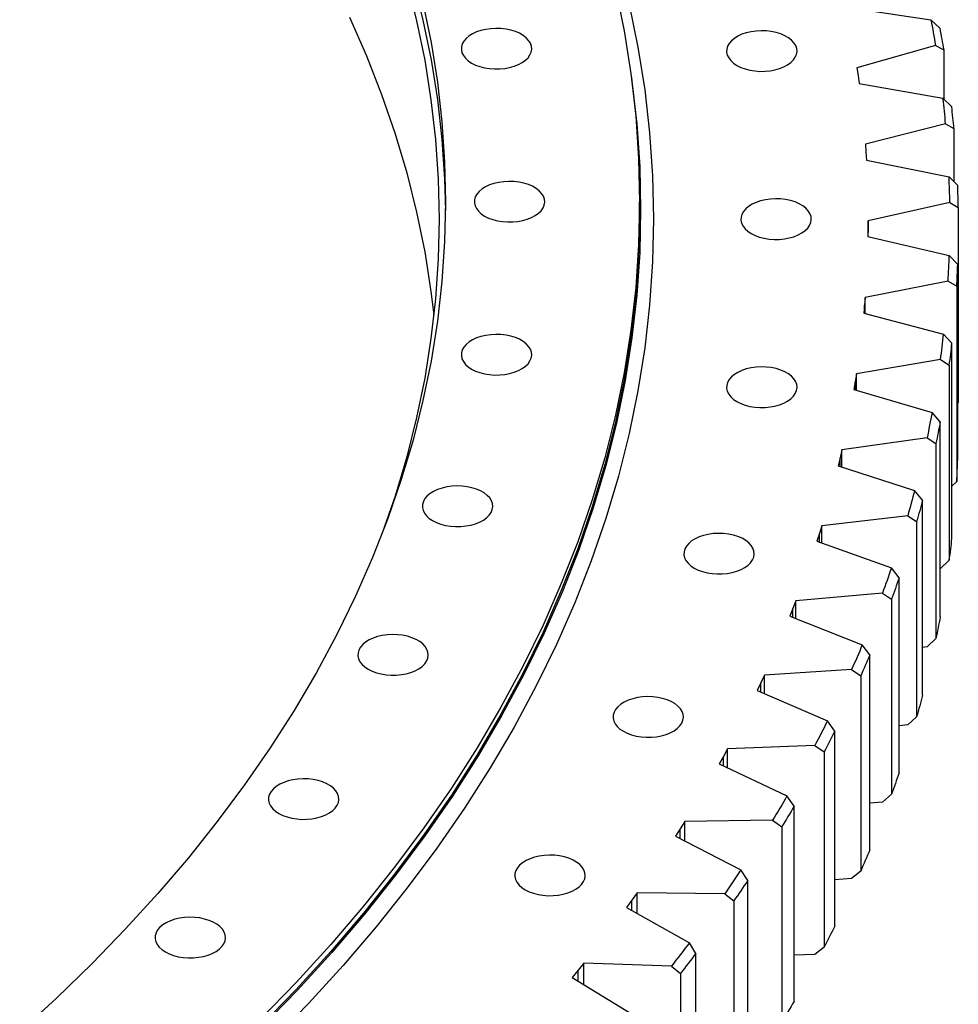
# Model space of a CAD drawing. Header units: millimetres. Extents: x -1616 to 13088, y -27 to 11384.
# Tile 15 of 17: x 8694 to 9134, y 5409 to 5870. Entities that reach past the tile are written whole.
import ezdxf

# ---------------------------------------------------------------- set-up
doc = ezdxf.new("R2010")
doc.units = ezdxf.units.MM
doc.header["$LTSCALE"] = 50

msp = doc.modelspace()

# ---------------------------------------------------------------- linework, layer by layer
at = {"color": 7, "linetype": 'Continuous', "lineweight": 25}
for p, q in [((9081, 5875.93), (9120.8, 5870)), ((9124.95, 5866.12), (9120.8, 5870)), ((9122.93, 5858.09), (9086.07, 5847.59)), ((9122.93, 5858.09), (9126.77, 5855.92)), ((9126.77, 5855.92), (9126.77, 5832.95)), ((9086.07, 5847.59), (9086.62, 5843.89)), ((9086.62, 5843.89), (9087.11, 5840.19)), ((9087.11, 5840.19), (9126.43, 5833.27)), ((9130.53, 5829.29), (9126.43, 5833.27)), ((9127.67, 5821.33), (9090.05, 5811.76)), ((9127.67, 5821.33), (9131.58, 5819.05)), ((9131.58, 5819.05), (9131.58, 5794.13)), ((9090.05, 5811.76), (9090.33, 5808.05)), ((9090.33, 5808.05), (9090.54, 5804.34)), ((9090.54, 5804.34), (9129.3, 5796.44)), ((9133.34, 5792.35), (9129.3, 5796.44)), ((8984.2, 5781.53), (8984.2, 5784.8)), ((9129.64, 5784.47), (9091.34, 5775.85)), ((9129.64, 5784.47), (9133.63, 5782.1)), ((9133.63, 5782.1), (9133.63, 5690.65)), ((9091.34, 5775.85), (9091.34, 5772.14)), ((9091.34, 5768.41), (9091.34, 5775.85)), ((9091.34, 5772.14), (9091.27, 5768.43)), ((9091.27, 5768.43), (9129.41, 5759.57)), ((9133.38, 5755.39), (9129.41, 5759.57)), ((9133.38, 5663.93), (9133.38, 5755.39)), ((9128.85, 5747.61), (9089.93, 5739.95)), ((9128.85, 5747.61), (9132.9, 5745.14)), ((9132.9, 5745.14), (9132.9, 5653.68)), ((9089.93, 5739.95), (9089.65, 5736.25)), ((9089.93, 5732.37), (9089.93, 5739.95)), ((9089.65, 5736.25), (9089.31, 5732.54)), ((9089.31, 5732.54), (9126.74, 5722.74)), ((9130.64, 5718.45), (9126.74, 5722.74)), ((9130.64, 5627), (9130.64, 5718.45)), ((9125.29, 5710.79), (9085.83, 5704.12)), ((9125.29, 5710.79), (9129.39, 5708.22)), ((9129.39, 5708.22), (9129.39, 5616.77)), ((9085.28, 5700.42), (9084.65, 5696.73)), ((9085.83, 5704.12), (9085.28, 5700.42)), ((9085.83, 5696.38), (9085.83, 5704.12)), ((9084.65, 5696.73), (9121.32, 5686)), ((9133.63, 5690.65), (9133.38, 5690.39)), ((9125.13, 5681.62), (9121.32, 5686)), ((9125.13, 5590.16), (9125.13, 5681.62)), ((9118.97, 5674.11), (9079.05, 5668.43)), ((9118.97, 5674.11), (9123.12, 5671.43)), ((9079.05, 5668.43), (9078.22, 5664.75)), ((9079.05, 5660.51), (9079.05, 5668.43)), ((9123.12, 5671.43), (9123.12, 5579.98)), ((9078.22, 5664.75), (9077.31, 5661.07)), ((9077.31, 5661.07), (9113.14, 5649.43)), ((9116.87, 5644.96), (9113.14, 5649.43)), ((9132.9, 5653.68), (9130.64, 5651.42)), ((9116.87, 5553.5), (9116.87, 5644.96)), ((9109.9, 5637.61), (9069.6, 5632.93)), ((9109.9, 5637.61), (9114.09, 5634.83)), ((9069.6, 5632.93), (9068.48, 5629.28)), ((9069.6, 5624.81), (9069.6, 5632.93)), ((9114.09, 5634.83), (9114.09, 5543.38)), ((9068.48, 5629.28), (9067.31, 5625.63)), ((9067.31, 5625.63), (9102.23, 5613.11)), ((9105.86, 5608.54), (9102.23, 5613.11)), ((9125.29, 5612.81), (9125.13, 5612.78)), ((9129.39, 5616.77), (9125.29, 5612.81)), ((9105.86, 5517.08), (9105.86, 5608.54)), ((9098.1, 5601.37), (9057.48, 5597.71)), ((9098.1, 5601.37), (9102.33, 5598.49)), ((9102.33, 5598.49), (9102.33, 5507.04)), ((9056.1, 5594.09), (9054.65, 5590.47)), ((9057.48, 5597.71), (9056.1, 5594.09)), ((9057.48, 5589.35), (9057.48, 5597.71)), ((9054.65, 5590.47), (9088.6, 5577.09)), ((9092.13, 5572.43), (9088.6, 5577.09)), ((9118.97, 5576.12), (9116.87, 5575.82)), ((9123.12, 5579.98), (9118.97, 5576.12)), ((9092.13, 5480.97), (9092.13, 5572.43)), ((9042.74, 5562.82), (9041.09, 5559.24)), ((9083.6, 5565.47), (9042.74, 5562.82)), ((9042.74, 5554.2), (9042.74, 5562.82)), ((9083.6, 5565.47), (9087.85, 5562.48)), ((9087.85, 5562.48), (9087.85, 5471.03)), ((9041.09, 5559.24), (9039.37, 5555.66)), ((9039.37, 5555.66), (9072.28, 5541.44)), ((9114.09, 5543.38), (9109.9, 5539.62)), ((9075.71, 5536.69), (9072.28, 5541.44)), ((9109.9, 5539.62), (9105.86, 5539.16)), ((9075.71, 5445.24), (9075.71, 5536.69)), ((9066.41, 5529.96), (9025.4, 5528.34)), ((9066.41, 5529.96), (9070.68, 5526.86)), ((9023.48, 5524.8), (9021.49, 5521.27)), ((9025.4, 5528.34), (9023.48, 5524.8)), ((9025.4, 5519.42), (9025.4, 5528.34)), ((9070.68, 5526.86), (9070.68, 5435.41)), ((9021.49, 5521.27), (9053.3, 5506.24)), ((9056.61, 5501.41), (9053.3, 5506.24)), ((9102.33, 5507.04), (9098.1, 5503.39)), ((9098.1, 5503.39), (9092.13, 5502.85)), ((9056.61, 5409.95), (9056.61, 5501.41)), ((9005.48, 5494.32), (9003.29, 5490.83)), ((9046.58, 5494.91), (9005.48, 5494.32)), ((9005.48, 5485.06), (9005.48, 5494.32)), ((9046.58, 5494.91), (9050.85, 5491.71)), ((9003.29, 5490.83), (9001.05, 5487.35)), ((9050.85, 5491.71), (9050.85, 5400.26)), ((9001.05, 5487.35), (9031.7, 5471.54)), ((9034.89, 5466.63), (9031.7, 5471.54)), ((9087.85, 5471.03), (9083.6, 5467.48)), ((9034.89, 5375.18), (9034.89, 5466.63)), ((9083.6, 5467.48), (9075.71, 5466.97)), ((8983.03, 5460.83), (8980.58, 5457.4)), ((9024.13, 5460.39), (8983.03, 5460.83)), ((8983.03, 5451.19), (8983.03, 5460.83)), ((9024.13, 5460.39), (9028.41, 5457.08)), ((8980.58, 5457.4), (8978.08, 5453.98)), ((9028.41, 5457.08), (9028.41, 5365.63)), ((8978.08, 5453.98), (9007.52, 5437.42)), ((9010.58, 5432.43), (9007.52, 5437.42)), ((9010.58, 5340.97), (9010.58, 5432.43)), ((9070.68, 5435.41), (9066.41, 5431.97)), ((8958.09, 5427.93), (8955.38, 5424.56)), ((8999.12, 5426.47), (8958.09, 5427.93)), ((8958.09, 5417.86), (8958.09, 5427.93)), ((9066.41, 5431.97), (9056.61, 5431.59)), ((8955.38, 5424.56), (8952.62, 5421.21)), ((8999.12, 5426.47), (9003.39, 5423.05)), ((8952.62, 5421.21), (8980.79, 5403.93)), ((9003.39, 5423.05), (9003.39, 5331.6))]:
    msp.add_line(p, q, dxfattribs=at)
at = {"color": 82, "linetype": 'Continuous', "lineweight": 25}
for p, q in [((9091.34, 5768.42), (9091.34, 5772.14)), ((9089.65, 5732.45), (9089.65, 5736.25)), ((9085.28, 5696.55), (9085.28, 5700.42)), ((9078.22, 5660.78), (9078.22, 5664.75)), ((9068.48, 5625.21), (9068.48, 5629.28)), ((9056.1, 5589.9), (9056.1, 5594.09)), ((9041.09, 5554.92), (9041.09, 5559.24)), ((9023.48, 5520.33), (9023.48, 5524.8)), ((9003.29, 5486.19), (9003.29, 5490.83)), ((8980.58, 5452.57), (8980.58, 5457.4)), ((8955.38, 5419.52), (8955.38, 5424.56))]:
    msp.add_line(p, q, dxfattribs=at)
at = {"color": 7, "linetype": 'Continuous', "lineweight": 25, "flags": 128}
for points in [[(8972.84, 5884.9), (8976.93, 5864.96), (8980.11, 5844.97), (8982.38, 5824.94), (8983.75, 5804.87), (8984.2, 5784.8), (8983.75, 5764.72), (8982.38, 5744.66), (8980.11, 5724.62), (8976.93, 5704.63), (8972.84, 5684.69), (8967.85, 5664.82), (8961.96, 5645.04), (8955.17, 5625.34), (8947.5, 5605.76), (8938.94, 5586.3), (8929.5, 5566.98), (8919.18, 5547.8), (8908, 5528.79), (8895.97, 5509.96), (8883.08, 5491.31), (8869.35, 5472.86), (8854.79, 5454.63), (8839.41, 5436.62), (8823.21, 5418.85), (8806.22, 5401.33)], [(8875.01, 5888.12), (8879.64, 5869.65), (8883.44, 5851.13), (8886.4, 5832.55), (8888.51, 5813.93), (8889.78, 5795.29), (8890.2, 5776.63), (8889.78, 5757.98), (8888.51, 5739.33), (8886.4, 5720.72), (8883.44, 5702.14), (8879.64, 5683.61), (8875.01, 5665.15), (8869.53, 5646.76), (8863.56, 5629.38)], [(8877.97, 5888.39), (8882.62, 5869.88), (8886.43, 5851.31), (8889.39, 5832.68), (8891.51, 5814.02), (8892.78, 5795.33), (8893.18, 5780.71)], [(8882.62, 5878.04), (8886.43, 5859.47), (8889.39, 5840.85), (8891.51, 5822.19), (8892.78, 5803.5), (8893.2, 5784.8), (8892.78, 5766.1), (8891.51, 5747.41), (8889.39, 5728.75), (8886.43, 5710.12), (8882.62, 5691.55), (8877.97, 5673.04), (8872.48, 5654.61), (8866.16, 5636.27), (8859.01, 5618.03), (8851.04, 5599.9), (8842.24, 5581.9), (8832.64, 5564.04), (8822.22, 5546.33), (8811.01, 5528.78), (8799.01, 5511.41), (8786.22, 5494.23), (8772.65, 5477.24), (8758.32, 5460.47), (8743.24, 5443.92), (8727.41, 5427.6), (8710.85, 5411.53), (8693.56, 5395.71)], [(8979.28, 5877.31), (8983.39, 5857.27), (8986.59, 5837.18), (8988.87, 5817.05), (8990.25, 5796.89), (8990.7, 5776.71), (8990.25, 5756.54), (8988.87, 5736.38), (8986.59, 5716.25), (8983.39, 5696.16), (8979.28, 5676.12), (8974.27, 5656.15), (8968.35, 5636.27), (8961.53, 5616.48), (8953.82, 5596.8), (8945.22, 5577.25), (8935.73, 5557.83), (8925.36, 5538.56), (8914.13, 5519.46), (8902.03, 5500.53), (8889.08, 5481.79), (8875.29, 5463.25), (8860.66, 5444.93), (8845.2, 5426.83), (8828.93, 5408.98), (8811.85, 5391.37)], [(8848.14, 5871.26), (8856.1, 5853.18), (8863.23, 5834.98), (8869.53, 5816.68), (8875.01, 5798.3), (8879.64, 5779.83), (8883.44, 5761.31), (8886.4, 5742.73), (8887.75, 5731.72)], [(9120.8, 5870), (9121.09, 5868.51), (9121.36, 5867.03), (9121.64, 5865.54), (9121.91, 5864.05), (9122.17, 5862.56), (9122.43, 5861.07), (9122.68, 5859.58), (9122.93, 5858.09)], [(8905.43, 5849.78), (8907.26, 5848.87), (8909.29, 5848.13), (8911.49, 5847.56), (8913.81, 5847.18), (8916.2, 5847.01), (8918.61, 5847.03), (8920.98, 5847.26), (8923.28, 5847.68), (8925.44, 5848.3), (8927.42, 5849.09), (8929.19, 5850.03), (8930.69, 5851.12), (8931.91, 5852.32), (8932.81, 5853.61), (8933.38, 5854.96), (8933.6, 5856.34), (8933.47, 5857.73), (8932.99, 5859.09), (8932.17, 5860.4), (8931.03, 5861.63), (8929.59, 5862.74), (8927.89, 5863.73), (8925.95, 5864.56), (8923.83, 5865.21), (8921.57, 5865.69), (8919.2, 5865.97), (8916.8, 5866.04), (8914.4, 5865.91), (8912.06, 5865.59), (8909.83, 5865.07), (8907.75, 5864.36), (8905.87, 5863.49), (8904.23, 5862.48), (8902.86, 5861.33), (8901.8, 5860.08), (8901.06, 5858.76), (8900.67, 5857.39), (8900.63, 5856), (8900.93, 5854.62), (8901.58, 5853.28), (8902.57, 5852.01), (8903.86, 5850.83), (8905.43, 5849.78)], [(9029.83, 5848.69), (9031.65, 5847.78), (9033.69, 5847.03), (9035.89, 5846.47), (9038.21, 5846.09), (9040.6, 5845.91), (9043, 5845.94), (9045.38, 5846.17), (9047.67, 5846.59), (9049.84, 5847.21), (9051.82, 5847.99), (9053.58, 5848.94), (9055.09, 5850.03), (9056.31, 5851.23), (9057.21, 5852.51), (9057.78, 5853.87), (9058, 5855.25), (9057.86, 5856.64), (9057.38, 5858), (9056.56, 5859.31), (9055.42, 5860.53), (9053.99, 5861.65), (9052.28, 5862.63), (9050.35, 5863.46), (9048.23, 5864.12), (9045.96, 5864.6), (9043.6, 5864.87), (9041.2, 5864.95), (9038.8, 5864.82), (9036.46, 5864.49), (9034.22, 5863.97), (9032.15, 5863.27), (9030.27, 5862.4), (9028.63, 5861.38), (9027.26, 5860.24), (9026.2, 5858.99), (9025.46, 5857.67), (9025.07, 5856.29), (9025.02, 5854.9), (9025.33, 5853.52), (9025.98, 5852.19), (9026.97, 5850.92), (9028.26, 5849.74), (9029.83, 5848.69)], [(9124.95, 5866.12), (9125.19, 5864.84), (9125.42, 5863.57), (9125.65, 5862.3), (9125.88, 5861.02), (9126.11, 5859.75), (9126.33, 5858.47), (9126.55, 5857.2), (9126.77, 5855.92)], [(8980.34, 5843.23), (8980.61, 5841.32), (8982.88, 5821.28), (8984.25, 5801.21), (8984.7, 5781.12), (8984.25, 5761.04), (8982.88, 5740.97), (8980.61, 5720.93), (8977.42, 5700.93), (8973.33, 5680.98), (8968.34, 5661.1), (8962.45, 5641.31), (8955.66, 5621.61), (8947.98, 5602.02), (8939.42, 5582.55), (8929.98, 5563.22), (8919.66, 5544.04), (8908.47, 5525.02), (8896.43, 5506.18), (8883.54, 5487.52), (8869.81, 5469.07), (8855.24, 5450.83), (8839.85, 5432.81), (8823.65, 5415.04), (8806.65, 5397.52)], [(8911.54, 5778.06), (8913.36, 5777.15), (8915.39, 5776.41), (8917.59, 5775.84), (8919.91, 5775.46), (8922.3, 5775.29), (8924.71, 5775.31), (8927.09, 5775.54), (8929.38, 5775.96), (8931.54, 5776.58), (8933.53, 5777.37), (8935.29, 5778.31), (8936.8, 5779.4), (8938.01, 5780.6), (8938.92, 5781.89), (8939.48, 5783.24), (8939.7, 5784.62), (8939.57, 5786.01), (8939.09, 5787.37), (8938.27, 5788.68), (8937.13, 5789.91), (8935.69, 5791.02), (8933.99, 5792.01), (8932.06, 5792.84), (8929.93, 5793.49), (8927.67, 5793.97), (8925.31, 5794.24), (8922.9, 5794.32), (8920.5, 5794.19), (8918.16, 5793.87), (8915.93, 5793.35), (8913.85, 5792.64), (8911.97, 5791.77), (8910.33, 5790.76), (8908.97, 5789.61), (8907.9, 5788.36), (8907.17, 5787.04), (8906.77, 5785.67), (8906.73, 5784.28), (8907.04, 5782.9), (8907.69, 5781.56), (8908.67, 5780.29), (8909.96, 5779.11), (8911.54, 5778.06)], [(9036.54, 5769.9), (9038.36, 5768.99), (9040.39, 5768.24), (9042.59, 5767.67), (9044.91, 5767.3), (9047.3, 5767.12), (9049.71, 5767.15), (9052.09, 5767.37), (9054.38, 5767.8), (9056.54, 5768.41), (9058.53, 5769.2), (9060.29, 5770.15), (9061.8, 5771.23), (9063.01, 5772.43), (9063.92, 5773.72), (9064.48, 5775.07), (9064.7, 5776.46), (9064.57, 5777.85), (9064.09, 5779.21), (9063.27, 5780.52), (9062.13, 5781.74), (9060.69, 5782.86), (9058.99, 5783.84), (9057.06, 5784.67), (9054.93, 5785.33), (9052.67, 5785.8), (9050.31, 5786.08), (9047.9, 5786.16), (9045.5, 5786.03), (9043.16, 5785.7), (9040.93, 5785.18), (9038.85, 5784.48), (9036.97, 5783.61), (9035.33, 5782.59), (9033.97, 5781.44), (9032.9, 5780.2), (9032.17, 5778.87), (9031.77, 5777.5), (9031.73, 5776.11), (9032.04, 5774.73), (9032.69, 5773.39), (9033.67, 5772.12), (9034.96, 5770.95), (9036.54, 5769.9)], [(8984.2, 5781.53), (8983.75, 5761.46), (8982.38, 5741.39), (8980.11, 5721.36), (8976.93, 5701.37), (8972.84, 5681.43), (8967.85, 5661.56), (8961.96, 5641.77), (8955.17, 5622.08), (8947.5, 5602.5), (8938.94, 5583.04), (8929.5, 5563.71), (8919.18, 5544.54), (8908, 5525.53), (8895.97, 5506.69), (8883.08, 5488.04), (8869.35, 5469.59), (8854.79, 5451.36), (8839.41, 5433.35), (8823.21, 5415.59), (8806.22, 5398.07)], [(8905.43, 5706.34), (8907.26, 5705.43), (8909.29, 5704.69), (8911.49, 5704.12), (8913.81, 5703.74), (8916.2, 5703.57), (8918.61, 5703.59), (8920.98, 5703.82), (8923.28, 5704.24), (8925.44, 5704.86), (8927.42, 5705.65), (8929.19, 5706.59), (8930.69, 5707.68), (8931.91, 5708.88), (8932.81, 5710.17), (8933.38, 5711.52), (8933.6, 5712.9), (8933.47, 5714.29), (8932.99, 5715.65), (8932.17, 5716.96), (8931.03, 5718.19), (8929.59, 5719.3), (8927.89, 5720.29), (8925.95, 5721.12), (8923.83, 5721.77), (8921.57, 5722.25), (8919.2, 5722.52), (8916.8, 5722.6), (8914.4, 5722.47), (8912.06, 5722.15), (8909.83, 5721.63), (8907.75, 5720.92), (8905.87, 5720.05), (8904.23, 5719.04), (8902.86, 5717.89), (8901.8, 5716.64), (8901.06, 5715.32), (8900.67, 5713.95), (8900.63, 5712.56), (8900.93, 5711.18), (8901.58, 5709.84), (8902.57, 5708.57), (8903.86, 5707.39), (8905.43, 5706.34)], [(9029.83, 5691.1), (9031.65, 5690.19), (9033.69, 5689.45), (9035.89, 5688.88), (9038.21, 5688.5), (9040.6, 5688.33), (9043, 5688.35), (9045.38, 5688.58), (9047.67, 5689.01), (9049.84, 5689.62), (9051.82, 5690.41), (9053.58, 5691.35), (9055.09, 5692.44), (9056.31, 5693.64), (9057.21, 5694.93), (9057.78, 5696.28), (9058, 5697.66), (9057.86, 5699.05), (9057.38, 5700.42), (9056.56, 5701.72), (9055.42, 5702.95), (9053.99, 5704.06), (9052.28, 5705.05), (9050.35, 5705.88), (9048.23, 5706.54), (9045.96, 5707.01), (9043.6, 5707.29), (9041.2, 5707.36), (9038.8, 5707.24), (9036.46, 5706.91), (9034.22, 5706.39), (9032.15, 5705.69), (9030.27, 5704.82), (9028.63, 5703.8), (9027.26, 5702.65), (9026.2, 5701.4), (9025.46, 5700.08), (9025.07, 5698.71), (9025.02, 5697.32), (9025.33, 5695.94), (9025.98, 5694.6), (9026.97, 5693.33), (9028.26, 5692.16), (9029.83, 5691.1)], [(9121.32, 5686), (9121.04, 5684.51), (9120.76, 5683.02), (9120.47, 5681.54), (9120.18, 5680.05), (9119.88, 5678.56), (9119.58, 5677.08), (9119.28, 5675.59), (9118.97, 5674.11)], [(9125.13, 5681.62), (9124.89, 5680.34), (9124.65, 5679.07), (9124.4, 5677.8), (9124.15, 5676.52), (9123.9, 5675.25), (9123.64, 5673.98), (9123.38, 5672.7), (9123.12, 5671.43)], [(8887.18, 5635.31), (8889.01, 5634.4), (8891.04, 5633.66), (8893.24, 5633.09), (8895.56, 5632.71), (8897.95, 5632.54), (8900.35, 5632.56), (8902.73, 5632.79), (8905.02, 5633.21), (8907.19, 5633.83), (8909.17, 5634.62), (8910.94, 5635.56), (8912.44, 5636.65), (8913.66, 5637.85), (8914.56, 5639.14), (8915.13, 5640.49), (8915.35, 5641.87), (8915.22, 5643.26), (8914.73, 5644.62), (8913.92, 5645.93), (8912.77, 5647.16), (8911.34, 5648.27), (8909.63, 5649.26), (8907.7, 5650.09), (8905.58, 5650.74), (8903.31, 5651.22), (8900.95, 5651.49), (8898.55, 5651.57), (8896.15, 5651.44), (8893.81, 5651.12), (8891.57, 5650.6), (8889.5, 5649.89), (8887.62, 5649.02), (8885.98, 5648.01), (8884.61, 5646.86), (8883.55, 5645.61), (8882.81, 5644.29), (8882.42, 5642.92), (8882.37, 5641.53), (8882.68, 5640.15), (8883.33, 5638.81), (8884.32, 5637.54), (8885.61, 5636.36), (8887.18, 5635.31)], [(9113.14, 5649.43), (9112.75, 5647.95), (9112.36, 5646.47), (9111.96, 5645), (9111.56, 5643.52), (9111.15, 5642.04), (9110.74, 5640.56), (9110.32, 5639.09), (9109.9, 5637.61)], [(9116.87, 5644.96), (9116.53, 5643.69), (9116.2, 5642.42), (9115.85, 5641.16), (9115.51, 5639.89), (9115.16, 5638.63), (9114.81, 5637.36), (9114.45, 5636.09), (9114.09, 5634.83)], [(9009.78, 5613.07), (9011.6, 5612.16), (9013.64, 5611.41), (9015.84, 5610.85), (9018.16, 5610.47), (9020.54, 5610.29), (9022.95, 5610.32), (9025.33, 5610.55), (9027.62, 5610.97), (9029.78, 5611.58), (9031.77, 5612.37), (9033.53, 5613.32), (9035.04, 5614.4), (9036.26, 5615.6), (9037.16, 5616.89), (9037.73, 5618.25), (9037.95, 5619.63), (9037.81, 5621.02), (9037.33, 5622.38), (9036.51, 5623.69), (9035.37, 5624.91), (9033.94, 5626.03), (9032.23, 5627.01), (9030.3, 5627.84), (9028.18, 5628.5), (9025.91, 5628.97), (9023.55, 5629.25), (9021.15, 5629.33), (9018.75, 5629.2), (9016.41, 5628.87), (9014.17, 5628.35), (9012.09, 5627.65), (9010.21, 5626.78), (9008.57, 5625.76), (9007.21, 5624.62), (9006.15, 5623.37), (9005.41, 5622.04), (9005.02, 5620.67), (9004.97, 5619.28), (9005.28, 5617.9), (9005.93, 5616.56), (9006.91, 5615.29), (9008.21, 5614.12), (9009.78, 5613.07)], [(9102.23, 5613.11), (9101.73, 5611.64), (9101.22, 5610.17), (9100.72, 5608.7), (9100.2, 5607.24), (9099.68, 5605.77), (9099.16, 5604.3), (9098.63, 5602.84), (9098.1, 5601.37)], [(9105.86, 5608.54), (9105.43, 5607.28), (9105, 5606.02), (9104.56, 5604.77), (9104.12, 5603.51), (9103.68, 5602.25), (9103.23, 5601), (9102.78, 5599.74), (9102.33, 5598.49)], [(9125.13, 5590.16), (9124.89, 5588.89), (9124.65, 5587.62), (9124.4, 5586.34), (9124.15, 5585.07), (9123.9, 5583.8), (9123.64, 5582.52), (9123.38, 5581.25), (9123.12, 5579.98)], [(8856.96, 5565.66), (8858.78, 5564.75), (8860.81, 5564), (8863.01, 5563.43), (8865.33, 5563.06), (8867.72, 5562.88), (8870.13, 5562.91), (8872.51, 5563.13), (8874.8, 5563.56), (8876.96, 5564.17), (8878.95, 5564.96), (8880.71, 5565.91), (8882.22, 5566.99), (8883.44, 5568.19), (8884.34, 5569.48), (8884.9, 5570.83), (8885.12, 5572.22), (8884.99, 5573.61), (8884.51, 5574.97), (8883.69, 5576.28), (8882.55, 5577.5), (8881.11, 5578.62), (8879.41, 5579.6), (8877.48, 5580.43), (8875.36, 5581.09), (8873.09, 5581.56), (8870.73, 5581.84), (8868.32, 5581.92), (8865.93, 5581.79), (8863.58, 5581.46), (8861.35, 5580.94), (8859.27, 5580.24), (8857.39, 5579.37), (8855.75, 5578.35), (8854.39, 5577.21), (8853.33, 5575.96), (8852.59, 5574.63), (8852.19, 5573.26), (8852.15, 5571.87), (8852.46, 5570.49), (8853.11, 5569.15), (8854.09, 5567.88), (8855.38, 5566.71), (8856.96, 5565.66)], [(9088.6, 5577.09), (9087.99, 5575.63), (9087.38, 5574.18), (9086.76, 5572.72), (9086.13, 5571.27), (9085.51, 5569.82), (9084.87, 5568.37), (9084.24, 5566.92), (9083.6, 5565.47)], [(9092.13, 5572.43), (9091.61, 5571.18), (9091.08, 5569.94), (9090.55, 5568.69), (9090.02, 5567.45), (9089.48, 5566.21), (9088.94, 5564.96), (9088.39, 5563.72), (9087.85, 5562.48)], [(8976.58, 5536.54), (8978.4, 5535.64), (8980.43, 5534.89), (8982.63, 5534.32), (8984.95, 5533.95), (8987.34, 5533.77), (8989.75, 5533.79), (8992.12, 5534.02), (8994.42, 5534.45), (8996.58, 5535.06), (8998.56, 5535.85), (9000.33, 5536.79), (9001.84, 5537.88), (9003.05, 5539.08), (9003.95, 5540.37), (9004.52, 5541.72), (9004.74, 5543.11), (9004.61, 5544.49), (9004.13, 5545.86), (9003.31, 5547.16), (9002.17, 5548.39), (9000.73, 5549.51), (8999.03, 5550.49), (8997.1, 5551.32), (8994.97, 5551.98), (8992.71, 5552.45), (8990.35, 5552.73), (8987.94, 5552.8), (8985.54, 5552.68), (8983.2, 5552.35), (8980.97, 5551.83), (8978.89, 5551.13), (8977.01, 5550.26), (8975.37, 5549.24), (8974, 5548.09), (8972.94, 5546.84), (8972.21, 5545.52), (8971.81, 5544.15), (8971.77, 5542.76), (8972.08, 5541.38), (8972.73, 5540.04), (8973.71, 5538.77), (8975, 5537.6), (8976.58, 5536.54)], [(9116.87, 5553.5), (9116.53, 5552.24), (9116.2, 5550.97), (9115.85, 5549.7), (9115.51, 5548.44), (9115.16, 5547.17), (9114.81, 5545.91), (9114.45, 5544.64), (9114.09, 5543.38)], [(9072.28, 5541.44), (9071.56, 5540), (9070.84, 5538.57), (9070.11, 5537.13), (9069.38, 5535.69), (9068.65, 5534.26), (9067.91, 5532.82), (9067.16, 5531.39), (9066.41, 5529.96)], [(9075.71, 5536.69), (9075.09, 5535.46), (9074.47, 5534.23), (9073.85, 5533), (9073.22, 5531.77), (9072.59, 5530.54), (9071.95, 5529.32), (9071.32, 5528.09), (9070.68, 5526.86)], [(9105.86, 5517.08), (9105.43, 5515.83), (9105, 5514.57), (9104.56, 5513.31), (9104.12, 5512.06), (9103.68, 5510.8), (9103.23, 5509.55), (9102.78, 5508.29), (9102.33, 5507.04)], [(8815.05, 5498.05), (8816.88, 5497.14), (8818.91, 5496.39), (8821.11, 5495.83), (8823.43, 5495.45), (8825.82, 5495.27), (8828.23, 5495.3), (8830.6, 5495.53), (8832.9, 5495.95), (8835.06, 5496.56), (8837.04, 5497.35), (8838.81, 5498.3), (8840.31, 5499.38), (8841.53, 5500.58), (8842.43, 5501.87), (8843, 5503.22), (8843.22, 5504.61), (8843.09, 5506), (8842.61, 5507.36), (8841.79, 5508.67), (8840.65, 5509.89), (8839.21, 5511.01), (8837.51, 5511.99), (8835.57, 5512.82), (8833.45, 5513.48), (8831.19, 5513.95), (8828.83, 5514.23), (8826.42, 5514.31), (8824.02, 5514.18), (8821.68, 5513.85), (8819.45, 5513.33), (8817.37, 5512.63), (8815.49, 5511.76), (8813.85, 5510.74), (8812.48, 5509.6), (8811.42, 5508.35), (8810.68, 5507.02), (8810.29, 5505.65), (8810.25, 5504.26), (8810.55, 5502.88), (8811.21, 5501.54), (8812.19, 5500.27), (8813.48, 5499.1), (8815.05, 5498.05)], [(9053.3, 5506.24), (9052.48, 5504.82), (9051.65, 5503.4), (9050.81, 5501.98), (9049.98, 5500.57), (9049.13, 5499.15), (9048.28, 5497.74), (9047.43, 5496.32), (9046.58, 5494.91)], [(9056.61, 5501.41), (9055.91, 5500.19), (9055.19, 5498.98), (9054.48, 5497.76), (9053.76, 5496.55), (9053.04, 5495.34), (9052.31, 5494.13), (9051.58, 5492.92), (9050.85, 5491.71)], [(8930.54, 5462.27), (8932.36, 5461.36), (8934.4, 5460.61), (8936.59, 5460.05), (8938.91, 5459.67), (8941.3, 5459.49), (8943.71, 5459.52), (8946.09, 5459.74), (8948.38, 5460.17), (8950.54, 5460.78), (8952.53, 5461.57), (8954.29, 5462.52), (8955.8, 5463.6), (8957.02, 5464.8), (8957.92, 5466.09), (8958.48, 5467.44), (8958.7, 5468.83), (8958.57, 5470.22), (8958.09, 5471.58), (8957.27, 5472.89), (8956.13, 5474.11), (8954.69, 5475.23), (8952.99, 5476.21), (8951.06, 5477.04), (8948.94, 5477.7), (8946.67, 5478.17), (8944.31, 5478.45), (8941.91, 5478.53), (8939.51, 5478.4), (8937.17, 5478.07), (8934.93, 5477.55), (8932.85, 5476.85), (8930.97, 5475.98), (8929.33, 5474.96), (8927.97, 5473.82), (8926.91, 5472.57), (8926.17, 5471.24), (8925.78, 5469.87), (8925.73, 5468.48), (8926.04, 5467.1), (8926.69, 5465.76), (8927.67, 5464.49), (8928.96, 5463.32), (8930.54, 5462.27)], [(9092.13, 5480.97), (9091.61, 5479.73), (9091.08, 5478.48), (9090.55, 5477.24), (9090.02, 5476), (9089.48, 5474.75), (9088.94, 5473.51), (9088.39, 5472.27), (9087.85, 5471.03)], [(9031.7, 5471.54), (9030.77, 5470.14), (9029.84, 5468.75), (9028.9, 5467.35), (9027.95, 5465.96), (9027, 5464.57), (9026.05, 5463.18), (9025.09, 5461.78), (9024.13, 5460.39)], [(9034.89, 5466.63), (9034.09, 5465.43), (9033.29, 5464.24), (9032.48, 5463.04), (9031.67, 5461.85), (9030.86, 5460.66), (9030.05, 5459.47), (9029.23, 5458.27), (9028.41, 5457.08)], [(8761.87, 5433.14), (8763.7, 5432.23), (8765.73, 5431.48), (8767.93, 5430.91), (8770.25, 5430.54), (8772.64, 5430.36), (8775.04, 5430.38), (8777.42, 5430.61), (8779.71, 5431.04), (8781.88, 5431.65), (8783.86, 5432.44), (8785.63, 5433.39), (8787.13, 5434.47), (8788.35, 5435.67), (8789.25, 5436.96), (8789.82, 5438.31), (8790.04, 5439.7), (8789.9, 5441.08), (8789.42, 5442.45), (8788.6, 5443.76), (8787.46, 5444.98), (8786.03, 5446.1), (8784.32, 5447.08), (8782.39, 5447.91), (8780.27, 5448.57), (8778, 5449.04), (8775.64, 5449.32), (8773.24, 5449.39), (8770.84, 5449.27), (8768.5, 5448.94), (8766.26, 5448.42), (8764.19, 5447.72), (8762.31, 5446.85), (8760.67, 5445.83), (8759.3, 5444.68), (8758.24, 5443.44), (8757.5, 5442.11), (8757.11, 5440.74), (8757.06, 5439.35), (8757.37, 5437.97), (8758.02, 5436.63), (8759.01, 5435.36), (8760.3, 5434.19), (8761.87, 5433.14)], [(9075.71, 5445.24), (9075.09, 5444.01), (9074.47, 5442.78), (9073.85, 5441.55), (9073.22, 5440.32), (9072.59, 5439.09), (9071.95, 5437.86), (9071.32, 5436.64), (9070.68, 5435.41)], [(9007.52, 5437.42), (9006.48, 5436.04), (9005.44, 5434.67), (9004.4, 5433.3), (9003.35, 5431.93), (9002.3, 5430.57), (9001.24, 5429.2), (9000.18, 5427.84), (8999.12, 5426.47)], [(9010.58, 5432.43), (9009.69, 5431.25), (9008.8, 5430.08), (9007.91, 5428.91), (9007.01, 5427.73), (9006.11, 5426.56), (9005.2, 5425.39), (9004.3, 5424.22), (9003.39, 5423.05)], [(9056.61, 5409.95), (9055.91, 5408.74), (9055.19, 5407.53), (9054.48, 5406.31), (9053.76, 5405.1), (9053.04, 5403.89), (9052.31, 5402.68), (9051.58, 5401.47), (9050.85, 5400.26)]]:
    msp.add_lwpolyline(points, dxfattribs=at)
at = {"color": 7, "linetype": 'Continuous', "lineweight": 25}
for centre, radius, start, end in [((8633.24, 5776.27), 496.48, 5.2064, 6.5928), ((8635.9, 5773.01), 497.82, 5.3075, 6.4917), ((8638.07, 5776.62), 491.63, 0.9147, 2.3102), ((8640.74, 5773.36), 492.96, 1.0165, 2.2085), ((8637.38, 5776.67), 492.32, 356.6163, 358.0105), ((8640.05, 5773.4), 493.65, 356.7179, 357.9088), ((8631.18, 5777.22), 498.56, 352.343, 353.7255), ((8633.83, 5773.96), 499.91, 352.4438, 353.6247), ((8640.05, 5681.95), 493.65, 356.7179, 357.9088), ((8633.83, 5682.51), 499.91, 352.4438, 353.6247)]:
    msp.add_arc(centre, radius, start, end, dxfattribs=at)

doc.saveas('drawing.dxf')
